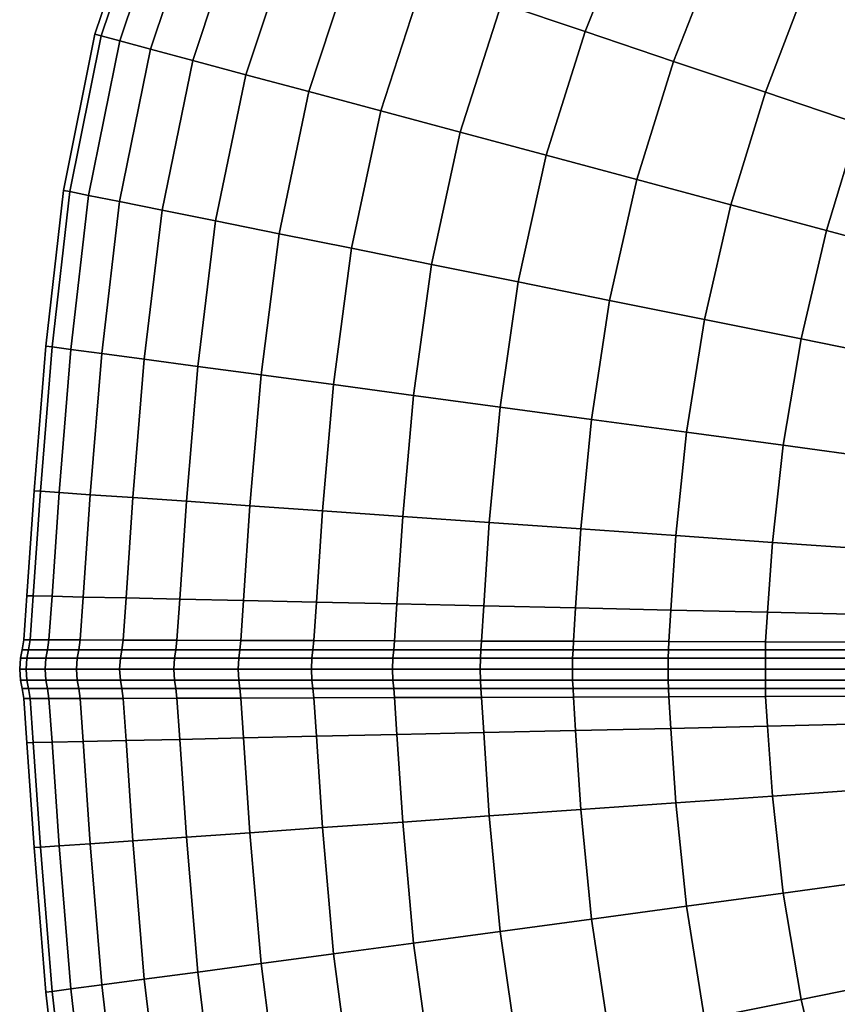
# Model space of a CAD drawing. Header units: centimetres. Extents: x -48.9 to 48.9, y -49 to 48.9.
# Tile 16 of 35: x -48.9 to -32.5, y -6.7 to 13. Entities that reach past the tile are written whole.
import ezdxf

# ---------------------------------------------------------------- set-up
doc = ezdxf.new("R2010")
doc.units = ezdxf.units.CM
doc.layers.add('Layer 01', color=18, linetype='Continuous', true_color=0x000000)

msp = doc.modelspace()

# ---------------------------------------------------------------- meshes
at = {"layer": 'Layer 01'}
mesh = msp.add_polyface(dxfattribs=at)
corners = [(-42.089, 20.339, 22.426), (-43.274, 17.829, 22.467), (-42.277, 17.418, 24.094), (-41.124, 19.867, 24.043), (-41.093, 16.931, 25.568), (-39.979, 19.308, 25.508), (-39.743, 16.375, 26.863), (-38.672, 18.67, 26.794), (-38.672, 18.67, 3.206), (-39.743, 16.375, 3.137), (-41.093, 16.931, 4.432), (-39.979, 19.308, 4.492), (-42.277, 17.418, 5.906), (-41.124, 19.867, 5.957), (-43.274, 17.829, 7.533), (-42.089, 20.339, 7.574), (-45.112, 18.586, 15), (-46.362, 15.711, 15), (-46.24, 15.67, 16.97), (-44.994, 18.537, 16.948), (-47.378, 12.695, 15), (-47.253, 12.661, 16.983), (-46.88, 12.561, 18.931), (-45.877, 15.547, 18.906), (-44.645, 18.393, 18.864), (-45.279, 15.346, 20.776), (-44.068, 18.155, 20.713), (-46.266, 12.397, 20.813), (-45.421, 12.17, 22.596), (-44.456, 15.068, 22.548), (-43.422, 14.719, 24.192), (-44.359, 11.886, 24.25), (-43.099, 11.548, 25.747), (-42.194, 14.306, 25.681), (-40.794, 13.834, 26.989), (-41.661, 11.163, 27.061), (-40.071, 10.737, 28.171), (-39.244, 13.313, 28.094), (-39.244, 13.313, 1.906), (-40.071, 10.737, 1.829), (-41.661, 11.163, 2.939), (-40.794, 13.834, 3.011), (-43.099, 11.548, 4.253), (-42.194, 14.306, 4.319), (-43.422, 14.719, 5.808), (-44.359, 11.886, 5.75), (-45.421, 12.17, 7.404), (-44.456, 15.068, 7.452), (-45.279, 15.346, 9.224), (-44.068, 18.155, 9.287), (-46.266, 12.397, 9.187), (-46.88, 12.561, 11.069), (-45.877, 15.547, 11.094), (-44.645, 18.393, 11.136), (-46.24, 15.67, 13.03), (-44.994, 18.537, 13.052), (-47.253, 12.661, 13.017), (-48.006, 9.575, 15), (-47.88, 9.55, 16.97), (-47.504, 9.474, 18.906), (-47.88, 9.55, 13.03)]
mesh.append_faces([[corners[k] for k in face] for face in [(0, 1, 2, 3), (3, 2, 4, 5), (5, 4, 6, 7), (8, 9, 10, 11), (11, 10, 12, 13), (13, 12, 14, 15), (16, 17, 18, 19), (17, 20, 21, 18), (18, 21, 22, 23), (19, 18, 23, 24), (24, 23, 25, 26), (23, 22, 27, 25), (25, 27, 28, 29), (26, 25, 29, 1), (1, 29, 30, 2), (29, 28, 31, 30), (30, 31, 32, 33), (2, 30, 33, 4), (4, 33, 34, 6), (33, 32, 35, 34), (34, 35, 36, 37), (38, 39, 40, 41), (41, 40, 42, 43), (9, 41, 43, 10), (10, 43, 44, 12), (43, 42, 45, 44), (44, 45, 46, 47), (12, 44, 47, 14), (14, 47, 48, 49), (47, 46, 50, 48), (48, 50, 51, 52), (49, 48, 52, 53), (53, 52, 54, 55), (52, 51, 56, 54), (54, 56, 20, 17), (55, 54, 17, 16), (20, 57, 58, 21), (21, 58, 59, 22), (56, 60, 57, 20)]])
mesh = msp.add_polyface(dxfattribs=at)
corners = [(-32.303, 15.565, 29.777), (-33.153, 13.669, 29.878), (-31.346, 12.928, 30.024), (-30.559, 14.716, 29.917), (-30.559, 14.716, 0.083), (-31.346, 12.928, -0.024), (-33.153, 13.669, 0.122), (-32.303, 15.565, 0.223), (-38.247, 15.761, 27.959), (-39.244, 13.313, 28.094), (-37.571, 12.749, 28.977), (-36.633, 15.098, 28.836), (-40.071, 10.737, 28.171), (-38.354, 10.277, 29.056), (-36.541, 9.791, 29.703), (-35.803, 12.154, 29.624), (-34.925, 14.397, 29.48), (-33.968, 11.537, 30.021), (-34.66, 9.287, 30.099), (-32.745, 8.774, 30.238), (-32.099, 10.908, 30.164), (-30.828, 8.26, 30.116), (-30.227, 10.278, 30.047), (-30.227, 10.278, -0.047), (-30.828, 8.26, -0.116), (-32.745, 8.774, -0.238), (-32.099, 10.908, -0.164), (-33.968, 11.537, -0.021), (-34.66, 9.287, -0.099), (-36.541, 9.791, 0.297), (-35.803, 12.154, 0.376), (-34.925, 14.397, 0.52), (-37.571, 12.749, 1.023), (-36.633, 15.098, 1.164), (-38.354, 10.277, 0.944), (-40.071, 10.737, 1.829), (-39.244, 13.313, 1.906), (-38.247, 15.761, 2.041), (-40.794, 13.834, 3.011), (-39.743, 16.375, 3.137), (-40.643, 8.093, 28.094), (-38.912, 7.744, 28.977), (-39.274, 5.241, 28.836), (-37.444, 4.995, 29.48), (-37.083, 7.375, 29.624), (-35.186, 6.993, 30.021), (-35.546, 4.738, 29.878), (-33.611, 4.477, 30.024), (-33.253, 6.603, 30.164), (-31.316, 6.212, 30.047), (-31.671, 4.214, 29.912), (-31.316, 6.212, -0.047), (-31.671, 4.214, 0.088), (-33.611, 4.477, -0.024), (-33.253, 6.603, -0.164), (-35.186, 6.993, -0.021), (-35.546, 4.738, 0.122), (-37.444, 4.995, 0.52), (-37.083, 7.375, 0.376), (-38.912, 7.744, 1.023), (-39.274, 5.241, 1.164), (-40.643, 8.093, 1.906)]
mesh.append_faces([[corners[k] for k in face] for face in [(0, 1, 2, 3), (4, 5, 6, 7), (8, 9, 10, 11), (9, 12, 13, 10), (10, 13, 14, 15), (11, 10, 15, 16), (16, 15, 17, 1), (15, 14, 18, 17), (17, 18, 19, 20), (1, 17, 20, 2), (20, 19, 21, 22), (23, 24, 25, 26), (5, 26, 27, 6), (26, 25, 28, 27), (27, 28, 29, 30), (6, 27, 30, 31), (31, 30, 32, 33), (30, 29, 34, 32), (32, 34, 35, 36), (33, 32, 36, 37), (37, 36, 38, 39), (12, 40, 41, 13), (41, 42, 43, 44), (13, 41, 44, 14), (14, 44, 45, 18), (44, 43, 46, 45), (45, 46, 47, 48), (18, 45, 48, 19), (19, 48, 49, 21), (48, 47, 50, 49), (51, 52, 53, 54), (24, 51, 54, 25), (25, 54, 55, 28), (54, 53, 56, 55), (55, 56, 57, 58), (28, 55, 58, 29), (29, 58, 59, 34), (58, 57, 60, 59), (34, 59, 61, 35)]])
mesh = msp.add_polyface(dxfattribs=at)
corners = [(-47.86, 6.393, 11.136), (-48.092, 3.532, 11.157), (-48.468, 3.558, 13.062), (-48.235, 6.443, 13.052), (-48.594, 3.567, 15), (-48.361, 6.46, 15), (-48.006, 9.575, 15), (-48.235, 6.443, 16.948), (-47.88, 9.55, 16.97), (-47.86, 6.393, 18.864), (-47.504, 9.474, 18.906), (-46.88, 12.561, 18.931), (-46.885, 9.35, 20.776), (-46.266, 12.397, 20.813), (-47.241, 6.311, 20.713), (-46.391, 6.197, 22.467), (-46.034, 9.179, 22.548), (-45.421, 12.17, 22.596), (-44.964, 8.963, 24.192), (-44.359, 11.886, 24.25), (-45.322, 6.054, 24.094), (-44.053, 5.884, 25.568), (-43.694, 8.708, 25.681), (-43.099, 11.548, 25.747), (-42.246, 8.416, 26.989), (-41.661, 11.163, 27.061), (-42.606, 5.69, 26.863), (-41.004, 5.474, 27.959), (-40.643, 8.093, 28.094), (-40.071, 10.737, 28.171), (-39.274, 5.241, 28.836), (-38.912, 7.744, 28.977), (-38.912, 7.744, 1.023), (-39.274, 5.241, 1.164), (-41.004, 5.474, 2.041), (-40.643, 8.093, 1.906), (-40.071, 10.737, 1.829), (-42.246, 8.416, 3.011), (-41.661, 11.163, 2.939), (-42.606, 5.69, 3.137), (-44.053, 5.884, 4.432), (-43.694, 8.708, 4.319), (-43.099, 11.548, 4.253), (-44.964, 8.963, 5.808), (-44.359, 11.886, 5.75), (-45.322, 6.054, 5.906), (-46.391, 6.197, 7.533), (-46.034, 9.179, 7.452), (-45.421, 12.17, 7.404), (-46.885, 9.35, 9.224), (-46.266, 12.397, 9.187), (-47.241, 6.311, 9.287), (-47.504, 9.474, 11.094), (-46.88, 12.561, 11.069), (-47.88, 9.55, 13.03), (-47.253, 12.661, 13.017), (-48.468, 3.558, 16.938), (-48.092, 3.532, 18.843), (-47.472, 3.49, 20.683), (-46.62, 3.431, 22.426), (-46.62, 3.431, 7.574), (-47.472, 3.49, 9.317)]
mesh.append_faces([[corners[k] for k in face] for face in [(0, 1, 2, 3), (3, 2, 4, 5), (6, 5, 7, 8), (8, 7, 9, 10), (11, 10, 12, 13), (10, 9, 14, 12), (12, 14, 15, 16), (13, 12, 16, 17), (17, 16, 18, 19), (16, 15, 20, 18), (18, 20, 21, 22), (19, 18, 22, 23), (23, 22, 24, 25), (22, 21, 26, 24), (24, 26, 27, 28), (25, 24, 28, 29), (28, 27, 30, 31), (32, 33, 34, 35), (36, 35, 37, 38), (35, 34, 39, 37), (37, 39, 40, 41), (38, 37, 41, 42), (42, 41, 43, 44), (41, 40, 45, 43), (43, 45, 46, 47), (44, 43, 47, 48), (48, 47, 49, 50), (47, 46, 51, 49), (49, 51, 0, 52), (50, 49, 52, 53), (53, 52, 54, 55), (52, 0, 3, 54), (54, 3, 5, 6), (5, 4, 56, 7), (7, 56, 57, 9), (9, 57, 58, 14), (14, 58, 59, 15), (46, 60, 61, 51), (51, 61, 1, 0)]])
mesh = msp.add_polyface(dxfattribs=at)
corners = [(-47.472, 3.49, 20.683), (-47.611, 1.444, 20.678), (-46.755, 1.425, 22.419), (-46.62, 3.431, 22.426), (-46.391, 6.197, 22.467), (-45.548, 3.357, 24.043), (-45.322, 6.054, 24.094), (-45.679, 1.402, 24.033), (-44.403, 1.374, 25.493), (-44.277, 3.268, 25.508), (-44.053, 5.884, 25.568), (-42.826, 3.167, 26.794), (-42.606, 5.69, 26.863), (-42.947, 1.341, 26.775), (-42.826, 3.167, 3.206), (-42.947, 1.341, 3.225), (-44.403, 1.374, 4.507), (-44.277, 3.268, 4.492), (-42.606, 5.69, 3.137), (-44.053, 5.884, 4.432), (-45.548, 3.357, 5.957), (-45.322, 6.054, 5.906), (-45.679, 1.402, 5.967), (-46.755, 1.425, 7.581), (-46.62, 3.431, 7.574), (-46.391, 6.197, 7.533), (-46.84, 0.385, 22.432), (-45.76, 0.385, 24.049), (-45.736, 0.58, 24.036), (-46.814, 0.583, 22.422), (-44.478, 0.385, 25.51), (-44.456, 0.576, 25.496), (-44.478, 0.385, 4.49), (-45.76, 0.385, 5.951), (-45.736, 0.58, 5.964), (-44.456, 0.576, 4.504), (-46.84, 0.385, 7.568), (-46.814, 0.583, 7.578), (-43.016, 0.385, 3.208), (-42.997, 0.572, 3.224), (-43.016, 0.385, 26.792), (-42.997, 0.572, 26.776), (-45.786, 0.218, 5.932), (-46.868, 0.218, 7.552), (-44.501, 0.218, 4.466), (-44.514, 0, 4.454), (-45.8, 0, 5.921), (-46.884, 0, 7.543), (-43.036, 0.218, 3.182), (-41.416, 0.218, 2.099), (-41.425, 0, 2.083), (-43.047, 0, 3.167), (-44.501, 0.218, 25.534), (-43.036, 0.218, 26.818), (-44.514, 0, 25.546), (-43.047, 0, 26.833), (-41.416, 0.218, 27.901), (-41.425, 0, 27.917), (-45.786, 0.218, 24.068), (-46.868, 0.218, 22.448), (-46.884, 0, 22.457), (-45.8, 0, 24.079)]
mesh.append_faces([[corners[k] for k in face] for face in [(0, 1, 2, 3), (4, 3, 5, 6), (3, 2, 7, 5), (5, 7, 8, 9), (6, 5, 9, 10), (10, 9, 11, 12), (9, 8, 13, 11), (14, 15, 16, 17), (18, 14, 17, 19), (19, 17, 20, 21), (17, 16, 22, 20), (20, 22, 23, 24), (21, 20, 24, 25), (26, 27, 28, 29), (27, 30, 31, 28), (28, 31, 8, 7), (29, 28, 7, 2), (32, 33, 34, 35), (33, 36, 37, 34), (34, 37, 23, 22), (35, 34, 22, 16), (38, 32, 35, 39), (39, 35, 16, 15), (30, 40, 41, 31), (31, 41, 13, 8), (36, 33, 42, 43), (33, 32, 44, 42), (42, 44, 45, 46), (43, 42, 46, 47), (32, 38, 48, 44), (48, 49, 50, 51), (44, 48, 51, 45), (40, 30, 52, 53), (53, 52, 54, 55), (56, 53, 55, 57), (30, 27, 58, 52), (27, 26, 59, 58), (58, 59, 60, 61), (52, 58, 61, 54)]])
mesh = msp.add_polyface(dxfattribs=at)
corners = [(-42.826, 3.167, 26.794), (-42.947, 1.341, 26.775), (-41.336, 1.305, 27.856), (-41.221, 3.055, 27.881), (-42.606, 5.69, 26.863), (-41.004, 5.474, 27.959), (-39.489, 2.934, 28.75), (-39.274, 5.241, 28.836), (-39.598, 1.267, 28.717), (-37.763, 1.226, 29.345), (-37.657, 2.806, 29.386), (-37.444, 4.995, 29.48), (-37.444, 4.995, 0.52), (-37.657, 2.806, 0.614), (-39.489, 2.934, 1.25), (-39.274, 5.241, 1.164), (-37.763, 1.226, 0.655), (-39.598, 1.267, 1.283), (-41.336, 1.305, 2.144), (-41.221, 3.055, 2.119), (-41.004, 5.474, 2.041), (-42.826, 3.167, 3.206), (-42.606, 5.69, 3.137), (-42.947, 1.341, 3.225), (-41.399, 0.385, 2.127), (-43.016, 0.385, 3.208), (-42.997, 0.572, 3.224), (-41.383, 0.568, 2.144), (-41.399, 0.385, 27.873), (-39.656, 0.385, 28.732), (-39.642, 0.563, 28.715), (-41.383, 0.568, 27.856), (-37.815, 0.385, 29.358), (-37.804, 0.558, 29.339), (-37.815, 0.385, 0.642), (-39.656, 0.385, 1.268), (-39.642, 0.563, 1.285), (-37.804, 0.558, 0.661), (-43.016, 0.385, 26.792), (-42.997, 0.572, 26.776), (-35.908, 0.385, 0.263), (-35.899, 0.552, 0.282), (-35.908, 0.385, 29.737), (-37.823, 0.218, 29.389), (-35.912, 0.218, 29.769), (-37.828, 0, 29.407), (-35.914, 0, 29.787), (-41.416, 0.218, 2.099), (-43.036, 0.218, 3.182), (-39.668, 0.218, 28.763), (-41.416, 0.218, 27.901), (-41.425, 0, 27.917), (-39.675, 0, 28.779), (-39.668, 0.218, 1.237), (-37.823, 0.218, 0.611), (-37.828, 0, 0.593), (-39.675, 0, 1.221), (-41.425, 0, 2.083), (-43.036, 0.218, 26.818), (-35.912, 0.218, 0.231), (-35.914, 0, 0.213)]
mesh.append_faces([[corners[k] for k in face] for face in [(0, 1, 2, 3), (4, 0, 3, 5), (5, 3, 6, 7), (3, 2, 8, 6), (6, 8, 9, 10), (7, 6, 10, 11), (12, 13, 14, 15), (13, 16, 17, 14), (14, 17, 18, 19), (15, 14, 19, 20), (20, 19, 21, 22), (19, 18, 23, 21), (24, 25, 26, 27), (27, 26, 23, 18), (28, 29, 30, 31), (29, 32, 33, 30), (30, 33, 9, 8), (31, 30, 8, 2), (34, 35, 36, 37), (35, 24, 27, 36), (36, 27, 18, 17), (37, 36, 17, 16), (38, 28, 31, 39), (39, 31, 2, 1), (40, 34, 37, 41), (42, 32, 43, 44), (44, 43, 45, 46), (25, 24, 47, 48), (32, 29, 49, 43), (29, 28, 50, 49), (49, 50, 51, 52), (43, 49, 52, 45), (24, 35, 53, 47), (35, 34, 54, 53), (53, 54, 55, 56), (47, 53, 56, 57), (28, 38, 58, 50), (34, 40, 59, 54), (54, 59, 60, 55)]])
mesh = msp.add_polyface(dxfattribs=at)
corners = [(-37.444, 4.995, 29.48), (-37.657, 2.806, 29.386), (-35.758, 2.672, 29.777), (-35.546, 4.738, 29.878), (-37.763, 1.226, 29.345), (-35.861, 1.183, 29.728), (-33.925, 1.139, 29.86), (-33.822, 2.535, 29.917), (-33.611, 4.477, 30.024), (-31.884, 2.398, 29.802), (-31.671, 4.214, 29.912), (-31.988, 1.095, 29.737), (-31.884, 2.398, 0.198), (-31.988, 1.095, 0.263), (-33.925, 1.139, 0.14), (-33.822, 2.535, 0.083), (-31.671, 4.214, 0.088), (-33.611, 4.477, -0.024), (-35.758, 2.672, 0.223), (-35.546, 4.738, 0.122), (-35.861, 1.183, 0.272), (-37.763, 1.226, 0.655), (-37.657, 2.806, 0.614), (-37.444, 4.995, 0.52), (-30.12, 0.384, 0.641), (-32.027, 0.385, 0.263), (-32.025, 0.541, 0.28), (-30.12, 0.535, 0.658), (-33.967, 0.385, 0.136), (-33.962, 0.547, 0.154), (-30.082, 1.051, 0.637), (-33.967, 0.385, 29.864), (-32.027, 0.385, 29.737), (-32.025, 0.541, 29.72), (-33.962, 0.547, 29.846), (-30.12, 0.384, 29.359), (-30.12, 0.535, 29.342), (-30.082, 1.051, 29.363), (-37.815, 0.385, 29.358), (-35.908, 0.385, 29.737), (-35.899, 0.552, 29.718), (-37.804, 0.558, 29.339), (-35.908, 0.385, 0.263), (-35.899, 0.552, 0.282), (-37.804, 0.558, 0.661), (-32.023, 0.218, 29.769), (-30.111, 0.218, 29.39), (-33.968, 0.218, 29.897), (-33.968, 0, 29.915), (-32.021, 0, 29.787), (-30.107, 0, 29.408), (-35.912, 0.218, 29.769), (-35.914, 0, 29.787), (-33.968, 0.218, 0.103), (-35.912, 0.218, 0.231), (-33.968, 0, 0.085), (-35.914, 0, 0.213), (-32.023, 0.218, 0.231), (-30.111, 0.218, 0.61), (-30.107, 0, 0.592), (-32.021, 0, 0.213)]
mesh.append_faces([[corners[k] for k in face] for face in [(0, 1, 2, 3), (1, 4, 5, 2), (2, 5, 6, 7), (3, 2, 7, 8), (8, 7, 9, 10), (7, 6, 11, 9), (12, 13, 14, 15), (16, 12, 15, 17), (17, 15, 18, 19), (15, 14, 20, 18), (18, 20, 21, 22), (19, 18, 22, 23), (24, 25, 26, 27), (25, 28, 29, 26), (26, 29, 14, 13), (27, 26, 13, 30), (31, 32, 33, 34), (32, 35, 36, 33), (33, 36, 37, 11), (34, 33, 11, 6), (38, 39, 40, 41), (39, 31, 34, 40), (40, 34, 6, 5), (41, 40, 5, 4), (28, 42, 43, 29), (43, 44, 21, 20), (29, 43, 20, 14), (35, 32, 45, 46), (32, 31, 47, 45), (45, 47, 48, 49), (46, 45, 49, 50), (31, 39, 51, 47), (47, 51, 52, 48), (42, 28, 53, 54), (54, 53, 55, 56), (28, 25, 57, 53), (25, 24, 58, 57), (57, 58, 59, 60), (53, 57, 60, 55)]])
mesh = msp.add_polyface(dxfattribs=at)
corners = [(-48.092, 3.532, 11.157), (-48.234, 1.458, 11.16), (-48.611, 1.466, 13.064), (-48.468, 3.558, 13.062), (-48.738, 1.469, 15), (-48.594, 3.567, 15), (-48.611, 1.466, 16.936), (-48.468, 3.558, 16.938), (-48.234, 1.458, 18.84), (-48.092, 3.532, 18.843), (-47.611, 1.444, 20.678), (-47.472, 3.49, 20.683), (-46.62, 3.431, 7.574), (-46.755, 1.425, 7.581), (-47.611, 1.444, 9.322), (-47.472, 3.49, 9.317), (-48.325, 0.385, 18.847), (-47.7, 0.385, 20.688), (-47.673, 0.585, 20.68), (-48.297, 0.587, 18.842), (-46.84, 0.385, 22.432), (-46.814, 0.583, 22.422), (-46.755, 1.425, 22.419), (-48.831, 0.385, 15), (-48.704, 0.385, 16.94), (-48.675, 0.588, 16.937), (-48.802, 0.588, 15), (-46.84, 0.385, 7.568), (-47.7, 0.385, 9.312), (-47.673, 0.585, 9.32), (-46.814, 0.583, 7.578), (-48.325, 0.385, 11.153), (-48.297, 0.587, 11.158), (-48.675, 0.588, 13.063), (-48.704, 0.385, 13.06), (-47.73, 0.218, 9.299), (-48.357, 0.218, 11.144), (-46.868, 0.218, 7.552), (-46.884, 0, 7.543), (-47.747, 0, 9.292), (-48.374, 0, 11.14), (-47.73, 0.218, 20.701), (-46.868, 0.218, 22.448), (-48.357, 0.218, 18.856), (-48.374, 0, 18.86), (-47.747, 0, 20.708), (-46.884, 0, 22.457), (-48.755, 0, 13.053), (-48.737, 0.218, 13.056), (-48.882, 0, 15), (-48.864, 0.218, 15), (-48.737, 0.218, 16.944), (-48.755, 0, 16.947)]
mesh.append_faces([[corners[k] for k in face] for face in [(0, 1, 2, 3), (3, 2, 4, 5), (5, 4, 6, 7), (7, 6, 8, 9), (9, 8, 10, 11), (12, 13, 14, 15), (15, 14, 1, 0), (16, 17, 18, 19), (17, 20, 21, 18), (18, 21, 22, 10), (19, 18, 10, 8), (23, 24, 25, 26), (24, 16, 19, 25), (25, 19, 8, 6), (26, 25, 6, 4), (27, 28, 29, 30), (28, 31, 32, 29), (29, 32, 1, 14), (30, 29, 14, 13), (4, 2, 33, 26), (2, 1, 32, 33), (33, 32, 31, 34), (26, 33, 34, 23), (31, 28, 35, 36), (28, 27, 37, 35), (35, 37, 38, 39), (36, 35, 39, 40), (20, 17, 41, 42), (17, 16, 43, 41), (41, 43, 44, 45), (42, 41, 45, 46), (40, 47, 48, 36), (47, 49, 50, 48), (48, 50, 23, 34), (36, 48, 34, 31), (16, 24, 51, 43), (24, 23, 50, 51), (51, 50, 49, 52), (43, 51, 52, 44)]])
mesh = msp.add_polyface(dxfattribs=at)
corners = [(-48.234, -1.458, 11.16), (-48.092, -3.533, 11.157), (-48.468, -3.558, 13.062), (-48.611, -1.466, 13.064), (-48.234, -1.458, 18.84), (-48.092, -3.533, 18.843), (-47.472, -3.49, 20.683), (-47.611, -1.444, 20.678), (-46.62, -3.431, 22.426), (-46.755, -1.425, 22.419), (-46.755, -1.425, 7.581), (-46.62, -3.431, 7.574), (-47.472, -3.49, 9.317), (-47.611, -1.444, 9.322), (-48.611, -1.466, 16.936), (-48.468, -3.558, 16.938), (-47.673, -0.585, 20.68), (-48.297, -0.587, 18.842), (-46.814, -0.583, 22.422), (-46.84, -0.385, 22.432), (-47.7, -0.385, 20.688), (-48.325, -0.385, 18.847), (-48.738, -1.469, 15), (-48.675, -0.588, 16.937), (-48.802, -0.588, 15), (-48.704, -0.385, 16.94), (-48.831, -0.385, 15), (-47.673, -0.585, 9.32), (-46.814, -0.583, 7.578), (-48.297, -0.587, 11.158), (-48.325, -0.385, 11.153), (-47.7, -0.385, 9.312), (-46.84, -0.385, 7.568), (-48.704, -0.385, 13.06), (-48.675, -0.588, 13.063), (-48.374, 0, 11.14), (-47.747, 0, 9.292), (-47.73, -0.218, 9.299), (-48.357, -0.218, 11.144), (-46.884, 0, 7.543), (-46.868, -0.218, 7.552), (-46.84, -0.385, 7.568), (-47.7, -0.385, 9.312), (-47.7, -0.385, 9.312), (-48.325, -0.385, 11.153), (-45.8, 0, 24.079), (-46.884, 0, 22.457), (-46.868, -0.218, 22.448), (-45.786, -0.218, 24.068), (-47.747, 0, 20.708), (-47.73, -0.218, 20.701), (-48.374, 0, 18.86), (-48.357, -0.218, 18.856), (-48.325, -0.385, 18.847), (-47.7, -0.385, 20.688), (-47.7, -0.385, 20.688), (-46.84, -0.385, 22.432), (-48.325, -0.385, 11.153), (-48.704, -0.385, 13.06), (-48.737, -0.218, 13.056), (-48.704, -0.385, 13.06), (-48.831, -0.385, 15), (-48.864, -0.218, 15), (-48.882, 0, 15), (-48.755, 0, 13.053), (-48.755, 0, 16.947), (-48.737, -0.218, 16.944), (-48.831, -0.385, 15), (-48.704, -0.385, 16.94), (-48.704, -0.385, 16.94), (-48.325, -0.385, 18.847)]
mesh.append_faces([[corners[k] for k in face] for face in [(0, 1, 2, 3), (4, 5, 6, 7), (7, 6, 8, 9), (10, 11, 12, 13), (13, 12, 1, 0), (14, 15, 5, 4), (4, 7, 16, 17), (7, 9, 18, 16), (16, 18, 19, 20), (17, 16, 20, 21), (22, 14, 23, 24), (14, 4, 17, 23), (23, 17, 21, 25), (24, 23, 25, 26), (10, 13, 27, 28), (13, 0, 29, 27), (27, 29, 30, 31), (28, 27, 31, 32), (26, 33, 34, 24), (33, 30, 29, 34), (34, 29, 0, 3), (24, 34, 3, 22), (35, 36, 37, 38), (36, 39, 40, 37), (37, 40, 41, 42), (38, 37, 43, 44), (45, 46, 47, 48), (46, 49, 50, 47), (49, 51, 52, 50), (50, 52, 53, 54), (47, 50, 55, 56), (57, 58, 59, 38), (60, 61, 62, 59), (59, 62, 63, 64), (38, 59, 64, 35), (51, 65, 66, 52), (65, 63, 62, 66), (66, 62, 67, 68), (52, 66, 69, 70)]])
mesh = msp.add_polyface(dxfattribs=at)
corners = [(-46.755, -1.425, 22.419), (-46.62, -3.431, 22.426), (-45.548, -3.357, 24.043), (-45.679, -1.402, 24.033), (-44.277, -3.268, 25.508), (-44.403, -1.374, 25.493), (-42.826, -3.167, 26.794), (-42.947, -1.341, 26.775), (-41.221, -3.055, 27.881), (-41.336, -1.305, 27.856), (-41.336, -1.305, 2.144), (-41.221, -3.055, 2.119), (-42.826, -3.167, 3.206), (-42.947, -1.341, 3.225), (-44.277, -3.268, 4.492), (-44.403, -1.374, 4.507), (-45.548, -3.357, 5.957), (-45.679, -1.402, 5.967), (-46.62, -3.431, 7.574), (-46.755, -1.425, 7.581), (-45.736, -0.58, 24.036), (-46.814, -0.583, 22.422), (-44.456, -0.576, 25.496), (-44.478, -0.385, 25.51), (-45.76, -0.385, 24.049), (-46.84, -0.385, 22.432), (-42.997, -0.572, 26.776), (-41.383, -0.568, 27.856), (-41.399, -0.385, 27.873), (-43.016, -0.385, 26.792), (-42.997, -0.572, 3.224), (-41.383, -0.568, 2.144), (-44.456, -0.576, 4.504), (-44.478, -0.385, 4.49), (-43.016, -0.385, 3.208), (-41.399, -0.385, 2.127), (-45.736, -0.58, 5.964), (-46.814, -0.583, 7.578), (-46.84, -0.385, 7.568), (-45.76, -0.385, 5.951), (-46.884, 0, 7.543), (-45.8, 0, 5.921), (-45.786, -0.218, 5.932), (-46.868, -0.218, 7.552), (-44.514, 0, 4.454), (-44.501, -0.218, 4.466), (-44.478, -0.385, 4.49), (-45.76, -0.385, 5.951), (-45.76, -0.385, 5.951), (-46.84, -0.385, 7.568), (-43.047, 0, 3.167), (-43.036, -0.218, 3.182), (-41.425, 0, 2.083), (-41.416, -0.218, 2.099), (-41.399, -0.385, 2.127), (-43.016, -0.385, 3.208), (-43.016, -0.385, 3.208), (-44.478, -0.385, 4.49), (-41.425, 0, 27.917), (-43.047, 0, 26.833), (-43.036, -0.218, 26.818), (-41.416, -0.218, 27.901), (-44.514, 0, 25.546), (-44.501, -0.218, 25.534), (-44.478, -0.385, 25.51), (-43.016, -0.385, 26.792), (-43.016, -0.385, 26.792), (-41.399, -0.385, 27.873), (-45.8, 0, 24.079), (-45.786, -0.218, 24.068), (-46.868, -0.218, 22.448), (-46.84, -0.385, 22.432), (-45.76, -0.385, 24.049), (-45.76, -0.385, 24.049), (-44.478, -0.385, 25.51)]
mesh.append_faces([[corners[k] for k in face] for face in [(0, 1, 2, 3), (3, 2, 4, 5), (5, 4, 6, 7), (7, 6, 8, 9), (10, 11, 12, 13), (13, 12, 14, 15), (15, 14, 16, 17), (17, 16, 18, 19), (0, 3, 20, 21), (3, 5, 22, 20), (20, 22, 23, 24), (21, 20, 24, 25), (5, 7, 26, 22), (7, 9, 27, 26), (26, 27, 28, 29), (22, 26, 29, 23), (10, 13, 30, 31), (13, 15, 32, 30), (30, 32, 33, 34), (31, 30, 34, 35), (15, 17, 36, 32), (17, 19, 37, 36), (36, 37, 38, 39), (32, 36, 39, 33), (40, 41, 42, 43), (41, 44, 45, 42), (42, 45, 46, 47), (43, 42, 48, 49), (44, 50, 51, 45), (50, 52, 53, 51), (51, 53, 54, 55), (45, 51, 56, 57), (58, 59, 60, 61), (59, 62, 63, 60), (60, 63, 64, 65), (61, 60, 66, 67), (62, 68, 69, 63), (69, 70, 71, 72), (63, 69, 73, 74)]])
mesh = msp.add_polyface(dxfattribs=at)
corners = [(-41.336, -1.305, 27.856), (-41.221, -3.055, 27.881), (-39.489, -2.934, 28.75), (-39.598, -1.267, 28.717), (-37.657, -2.806, 29.386), (-37.763, -1.226, 29.345), (-35.758, -2.672, 29.777), (-35.861, -1.183, 29.728), (-37.444, -4.995, 29.48), (-35.546, -4.738, 29.878), (-35.758, -2.672, 0.223), (-35.546, -4.738, 0.122), (-37.444, -4.995, 0.52), (-37.657, -2.806, 0.614), (-35.861, -1.183, 0.272), (-37.763, -1.226, 0.655), (-39.489, -2.934, 1.25), (-39.598, -1.267, 1.283), (-41.221, -3.055, 2.119), (-41.336, -1.305, 2.144), (-33.925, -1.139, 0.14), (-35.899, -0.552, 0.282), (-33.962, -0.547, 0.154), (-37.804, -0.558, 0.661), (-37.815, -0.385, 0.642), (-35.908, -0.385, 0.263), (-33.967, -0.385, 0.136), (-39.642, -0.563, 1.285), (-41.383, -0.568, 2.144), (-41.399, -0.385, 2.127), (-39.656, -0.385, 1.268), (-39.642, -0.563, 28.715), (-41.383, -0.568, 27.856), (-37.804, -0.558, 29.339), (-37.815, -0.385, 29.358), (-39.656, -0.385, 28.732), (-41.399, -0.385, 27.873), (-35.899, -0.552, 29.718), (-33.962, -0.547, 29.846), (-33.967, -0.385, 29.864), (-35.908, -0.385, 29.737), (-33.968, 0, 29.915), (-35.914, 0, 29.787), (-35.912, -0.218, 29.769), (-33.968, -0.218, 29.897), (-37.828, 0, 29.407), (-37.823, -0.218, 29.389), (-37.815, -0.385, 29.358), (-35.908, -0.385, 29.737), (-35.908, -0.385, 29.737), (-33.967, -0.385, 29.864), (-39.675, 0, 28.779), (-39.668, -0.218, 28.763), (-41.425, 0, 27.917), (-41.416, -0.218, 27.901), (-41.399, -0.385, 27.873), (-39.656, -0.385, 28.732), (-39.656, -0.385, 28.732), (-37.815, -0.385, 29.358), (-41.425, 0, 2.083), (-39.675, 0, 1.221), (-39.668, -0.218, 1.237), (-41.416, -0.218, 2.099), (-37.828, 0, 0.593), (-37.823, -0.218, 0.611), (-37.815, -0.385, 0.642), (-39.656, -0.385, 1.268), (-39.656, -0.385, 1.268), (-41.399, -0.385, 2.127), (-35.914, 0, 0.213), (-35.912, -0.218, 0.231), (-33.968, 0, 0.085), (-33.968, -0.218, 0.103), (-33.967, -0.385, 0.136), (-35.908, -0.385, 0.263), (-35.908, -0.385, 0.263), (-37.815, -0.385, 0.642)]
mesh.append_faces([[corners[k] for k in face] for face in [(0, 1, 2, 3), (3, 2, 4, 5), (5, 4, 6, 7), (4, 8, 9, 6), (10, 11, 12, 13), (14, 10, 13, 15), (15, 13, 16, 17), (17, 16, 18, 19), (20, 14, 21, 22), (14, 15, 23, 21), (21, 23, 24, 25), (22, 21, 25, 26), (15, 17, 27, 23), (17, 19, 28, 27), (27, 28, 29, 30), (23, 27, 30, 24), (0, 3, 31, 32), (3, 5, 33, 31), (31, 33, 34, 35), (32, 31, 35, 36), (5, 7, 37, 33), (37, 38, 39, 40), (33, 37, 40, 34), (41, 42, 43, 44), (42, 45, 46, 43), (43, 46, 47, 48), (44, 43, 49, 50), (45, 51, 52, 46), (51, 53, 54, 52), (52, 54, 55, 56), (46, 52, 57, 58), (59, 60, 61, 62), (60, 63, 64, 61), (61, 64, 65, 66), (62, 61, 67, 68), (63, 69, 70, 64), (69, 71, 72, 70), (70, 72, 73, 74), (64, 70, 75, 76)]])
mesh = msp.add_polyface(dxfattribs=at)
corners = [(-35.758, -2.672, 29.777), (-35.546, -4.738, 29.878), (-33.611, -4.477, 30.024), (-33.822, -2.535, 29.917), (-35.861, -1.183, 29.728), (-33.925, -1.139, 29.86), (-31.884, -2.398, 29.802), (-31.988, -1.095, 29.737), (-31.671, -4.214, 29.912), (-29.76, -3.956, 29.546), (-29.975, -2.262, 29.434), (-30.082, -1.051, 29.363), (-28.128, -2.13, 28.819), (-28.241, -1.008, 28.744), (-28.241, -1.008, 1.256), (-28.128, -2.13, 1.181), (-29.975, -2.262, 0.566), (-30.082, -1.051, 0.637), (-31.884, -2.398, 0.198), (-31.988, -1.095, 0.263), (-29.76, -3.956, 0.454), (-31.671, -4.214, 0.088), (-33.611, -4.477, -0.024), (-33.822, -2.535, 0.083), (-33.925, -1.139, 0.14), (-35.758, -2.672, 0.223), (-35.861, -1.183, 0.272), (-35.546, -4.738, 0.122), (-32.025, -0.541, 0.28), (-30.12, -0.535, 0.658), (-33.962, -0.547, 0.154), (-33.967, -0.385, 0.136), (-32.027, -0.385, 0.263), (-30.12, -0.384, 0.641), (-33.962, -0.547, 29.846), (-35.899, -0.552, 29.718), (-32.025, -0.541, 29.72), (-30.12, -0.535, 29.342), (-30.12, -0.384, 29.359), (-32.027, -0.385, 29.737), (-33.967, -0.385, 29.864), (-28.279, -0.529, 28.721), (-28.277, -0.384, 28.736), (-28.279, -0.529, 1.279), (-28.277, -0.384, 1.264), (-28.258, 0, 28.783), (-30.107, 0, 29.408), (-30.111, -0.218, 29.39), (-28.265, -0.218, 28.766), (-30.12, -0.384, 29.359), (-28.277, -0.384, 28.736), (-32.021, 0, 29.787), (-32.023, -0.218, 29.769), (-33.968, 0, 29.915), (-33.968, -0.218, 29.897), (-33.967, -0.385, 29.864), (-32.027, -0.385, 29.737), (-32.027, -0.385, 29.737), (-30.12, -0.384, 29.359), (-33.968, 0, 0.085), (-32.021, 0, 0.213), (-32.023, -0.218, 0.231), (-33.968, -0.218, 0.103), (-30.107, 0, 0.592), (-30.111, -0.218, 0.61), (-30.12, -0.384, 0.641), (-32.027, -0.385, 0.263), (-32.027, -0.385, 0.263), (-33.967, -0.385, 0.136), (-28.258, 0, 1.217), (-28.265, -0.218, 1.234), (-28.277, -0.384, 1.264), (-30.12, -0.384, 0.641)]
mesh.append_faces([[corners[k] for k in face] for face in [(0, 1, 2, 3), (4, 0, 3, 5), (5, 3, 6, 7), (3, 2, 8, 6), (6, 8, 9, 10), (7, 6, 10, 11), (11, 10, 12, 13), (14, 15, 16, 17), (17, 16, 18, 19), (16, 20, 21, 18), (18, 21, 22, 23), (19, 18, 23, 24), (24, 23, 25, 26), (23, 22, 27, 25), (17, 19, 28, 29), (19, 24, 30, 28), (28, 30, 31, 32), (29, 28, 32, 33), (4, 5, 34, 35), (5, 7, 36, 34), (7, 11, 37, 36), (36, 37, 38, 39), (34, 36, 39, 40), (11, 13, 41, 37), (37, 41, 42, 38), (14, 17, 29, 43), (43, 29, 33, 44), (45, 46, 47, 48), (48, 47, 49, 50), (46, 51, 52, 47), (51, 53, 54, 52), (52, 54, 55, 56), (47, 52, 57, 58), (59, 60, 61, 62), (60, 63, 64, 61), (61, 64, 65, 66), (62, 61, 67, 68), (63, 69, 70, 64), (64, 70, 71, 72)]])
mesh = msp.add_polyface(dxfattribs=at)
corners = [(-48.092, -3.533, 11.157), (-47.86, -6.393, 11.136), (-48.235, -6.443, 13.052), (-48.468, -3.558, 13.062), (-48.361, -6.46, 15), (-48.594, -3.567, 15), (-48.611, -1.466, 13.064), (-48.738, -1.469, 15), (-48.092, -3.533, 18.843), (-47.86, -6.393, 18.864), (-47.241, -6.311, 20.713), (-47.472, -3.49, 20.683), (-46.391, -6.197, 22.467), (-46.62, -3.431, 22.426), (-45.322, -6.054, 24.094), (-45.548, -3.357, 24.043), (-44.053, -5.884, 25.568), (-44.277, -3.268, 25.508), (-42.606, -5.69, 26.863), (-42.826, -3.167, 26.794), (-41.004, -5.474, 27.959), (-41.221, -3.055, 27.881), (-41.221, -3.055, 2.119), (-41.004, -5.474, 2.041), (-42.606, -5.69, 3.137), (-42.826, -3.167, 3.206), (-44.053, -5.884, 4.432), (-44.277, -3.268, 4.492), (-45.322, -6.054, 5.906), (-45.548, -3.357, 5.957), (-46.391, -6.197, 7.533), (-46.62, -3.431, 7.574), (-47.241, -6.311, 9.287), (-47.472, -3.49, 9.317), (-48.468, -3.558, 16.938), (-48.611, -1.466, 16.936), (-48.235, -6.443, 16.948), (-48.006, -9.575, 15), (-47.88, -9.55, 16.97), (-47.504, -9.474, 18.906), (-46.885, -9.35, 20.776), (-46.034, -9.179, 22.548), (-44.964, -8.963, 24.192), (-43.694, -8.708, 25.681), (-42.246, -8.416, 26.989), (-43.099, -11.548, 25.747), (-41.661, -11.163, 27.061), (-40.071, -10.737, 28.171), (-40.643, -8.093, 28.094), (-40.643, -8.093, 1.906), (-42.246, -8.416, 3.011), (-40.071, -10.737, 1.829), (-41.661, -11.163, 2.939), (-43.099, -11.548, 4.253), (-43.694, -8.708, 4.319), (-44.964, -8.963, 5.808), (-44.359, -11.886, 5.75), (-46.034, -9.179, 7.452), (-46.885, -9.35, 9.224), (-47.504, -9.474, 11.094), (-47.88, -9.55, 13.03)]
mesh.append_faces([[corners[k] for k in face] for face in [(0, 1, 2, 3), (3, 2, 4, 5), (6, 3, 5, 7), (8, 9, 10, 11), (11, 10, 12, 13), (13, 12, 14, 15), (15, 14, 16, 17), (17, 16, 18, 19), (19, 18, 20, 21), (22, 23, 24, 25), (25, 24, 26, 27), (27, 26, 28, 29), (29, 28, 30, 31), (31, 30, 32, 33), (33, 32, 1, 0), (7, 5, 34, 35), (5, 4, 36, 34), (34, 36, 9, 8), (4, 37, 38, 36), (36, 38, 39, 9), (9, 39, 40, 10), (10, 40, 41, 12), (12, 41, 42, 14), (14, 42, 43, 16), (16, 43, 44, 18), (43, 45, 46, 44), (44, 46, 47, 48), (18, 44, 48, 20), (23, 49, 50, 24), (49, 51, 52, 50), (50, 52, 53, 54), (24, 50, 54, 26), (26, 54, 55, 28), (54, 53, 56, 55), (28, 55, 57, 30), (30, 57, 58, 32), (32, 58, 59, 1), (1, 59, 60, 2), (2, 60, 37, 4)]])
mesh = msp.add_polyface(dxfattribs=at)
corners = [(-41.221, -3.055, 27.881), (-41.004, -5.474, 27.959), (-39.274, -5.241, 28.836), (-39.489, -2.934, 28.75), (-37.444, -4.995, 29.48), (-37.657, -2.806, 29.386), (-37.657, -2.806, 0.614), (-37.444, -4.995, 0.52), (-39.274, -5.241, 1.164), (-39.489, -2.934, 1.25), (-41.004, -5.474, 2.041), (-41.221, -3.055, 2.119), (-40.643, -8.093, 28.094), (-38.912, -7.744, 28.977), (-40.071, -10.737, 28.171), (-38.354, -10.277, 29.056), (-36.541, -9.791, 29.703), (-37.083, -7.376, 29.624), (-35.186, -6.993, 30.021), (-35.546, -4.738, 29.878), (-34.66, -9.287, 30.099), (-32.745, -8.774, 30.238), (-33.253, -6.603, 30.164), (-33.611, -4.477, 30.024), (-31.316, -6.212, 30.047), (-31.671, -4.214, 29.912), (-30.828, -8.26, 30.116), (-28.942, -7.755, 29.736), (-29.409, -5.828, 29.673), (-29.76, -3.956, 29.546), (-29.76, -3.956, 0.454), (-29.409, -5.828, 0.327), (-31.316, -6.212, -0.047), (-31.671, -4.214, 0.088), (-28.942, -7.755, 0.264), (-30.828, -8.26, -0.116), (-32.745, -8.774, -0.238), (-33.253, -6.603, -0.164), (-33.611, -4.477, -0.024), (-35.186, -6.993, -0.021), (-35.546, -4.738, 0.122), (-34.66, -9.287, -0.099), (-36.541, -9.791, 0.297), (-37.083, -7.376, 0.376), (-38.912, -7.744, 1.023), (-38.354, -10.277, 0.944), (-40.071, -10.737, 1.829), (-40.643, -8.093, 1.906), (-37.571, -12.749, 28.977), (-35.803, -12.154, 29.624), (-33.968, -11.537, 30.021), (-32.099, -10.908, 30.164), (-30.227, -10.278, 30.047), (-29.535, -12.186, 29.912), (-27.75, -11.454, 29.546), (-28.383, -9.658, 29.673), (-28.383, -9.658, 0.327), (-30.227, -10.278, -0.047), (-27.75, -11.454, 0.454), (-29.535, -12.186, 0.088), (-32.099, -10.908, -0.164), (-33.968, -11.537, -0.021), (-35.803, -12.154, 0.376)]
mesh.append_faces([[corners[k] for k in face] for face in [(0, 1, 2, 3), (3, 2, 4, 5), (6, 7, 8, 9), (9, 8, 10, 11), (1, 12, 13, 2), (12, 14, 15, 13), (13, 15, 16, 17), (2, 13, 17, 4), (4, 17, 18, 19), (17, 16, 20, 18), (18, 20, 21, 22), (19, 18, 22, 23), (23, 22, 24, 25), (22, 21, 26, 24), (24, 26, 27, 28), (25, 24, 28, 29), (30, 31, 32, 33), (31, 34, 35, 32), (32, 35, 36, 37), (33, 32, 37, 38), (38, 37, 39, 40), (37, 36, 41, 39), (39, 41, 42, 43), (40, 39, 43, 7), (7, 43, 44, 8), (43, 42, 45, 44), (44, 45, 46, 47), (8, 44, 47, 10), (15, 48, 49, 16), (16, 49, 50, 20), (20, 50, 51, 21), (21, 51, 52, 26), (52, 53, 54, 55), (26, 52, 55, 27), (34, 56, 57, 35), (56, 58, 59, 57), (35, 57, 60, 36), (36, 60, 61, 41), (41, 61, 62, 42)]])

doc.saveas('drawing.dxf')
